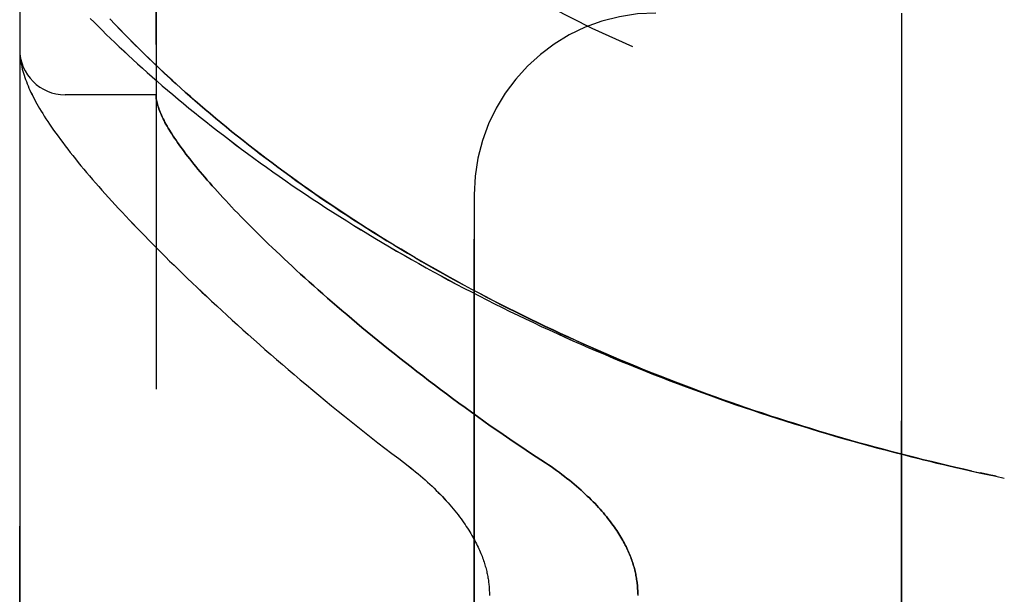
# Model space of a CAD drawing. Header units: inches. Extents: x 0 to 189, y 0 to 122.
# Tile 13 of 226: x 21.743 to 23.097, y 59.121 to 59.911. Entities that reach past the tile are written whole.
import ezdxf

# ---------------------------------------------------------------- set-up
doc = ezdxf.new("R2010")
doc.units = ezdxf.units.IN
doc.header["$LTSCALE"] = 10.388889
doc.header["$MEASUREMENT"] = 0
doc.linetypes.add('HIDDEN', pattern=[0.2, 0.1, -0.1])
doc.layers.add('LEFTHAND_DOOR_ASSEMBLY', color=7, linetype='CONTINUOUS')
doc.layers.add('RIGHTHAND_DOOR_ASSEMBLY', color=7, linetype='CONTINUOUS')

msp = doc.modelspace()

# ---------------------------------------------------------------- linework, layer by layer
at = {"layer": 'LEFTHAND_DOOR_ASSEMBLY', "color": 8, "linetype": 'HIDDEN'}
for p, q in [((21.9305, 57.7993), (21.9305, 60.4418)), ((21.743, 58.1755), (21.743, 60.0655)), ((22.9555, 58.3205), (22.9555, 59.9205)), ((21.8744, 59.9046), (21.8673, 59.9121)), ((21.8819, 59.8968), (21.8744, 59.9046)), ((21.7432, 59.8647), (21.7432, 59.864)), ((21.7432, 59.864), (21.7433, 59.8633)), ((21.7433, 59.8633), (21.7433, 59.8626)), ((21.7433, 59.8626), (21.7434, 59.862)), ((21.7434, 59.862), (21.7435, 59.8613)), ((21.7435, 59.8613), (21.7435, 59.8606)), ((21.7437, 59.8596), (21.7437, 59.8589)), ((21.7437, 59.8589), (21.7438, 59.8582)), ((21.7438, 59.8582), (21.744, 59.8571)), ((21.9305, 59.808), (21.8055, 59.808)), ((22.368, 58.5705), (22.368, 59.6705)), ((23.0623, 59.2879), (23.0739, 59.2854)), ((23.0748, 59.2852), (23.0636, 59.2877)), ((23.0859, 59.2829), (23.0739, 59.2854)), ((23.0855, 59.2829), (23.097, 59.2805))]:
    msp.add_line(p, q, dxfattribs=at)
for points in [[(21.8399, 59.9131), (21.8453, 59.9077), (21.8507, 59.9022), (21.8563, 59.8967), (21.862, 59.8911), (21.8678, 59.8855), (21.8738, 59.8798), (21.8798, 59.8741), (21.8859, 59.8683), (21.8922, 59.8625), (21.8986, 59.8566), (21.9051, 59.8507), (21.9117, 59.8447), (21.9184, 59.8387), (21.9252, 59.8327), (21.9321, 59.8266), (21.9391, 59.8205), (21.9463, 59.8144), (21.9535, 59.8083), (21.9608, 59.8021), (21.9683, 59.7959), (21.9758, 59.7897), (21.9835, 59.7835), (21.9912, 59.7772), (21.999, 59.771), (22.0069, 59.7647), (22.0149, 59.7584), (22.0231, 59.7522), (22.0313, 59.7459), (22.0395, 59.7396), (22.0479, 59.7333), (22.0564, 59.7271), (22.0649, 59.7208), (22.0735, 59.7145), (22.0823, 59.7083), (22.0911, 59.702), (22.0999, 59.6958), (22.1089, 59.6896), (22.1179, 59.6833), (22.127, 59.6771), (22.1362, 59.671), (22.1454, 59.6648), (22.1548, 59.6587), (22.1641, 59.6526), (22.1736, 59.6465), (22.1831, 59.6404), (22.1927, 59.6344), (22.2023, 59.6283), (22.212, 59.6224), (22.2218, 59.6164), (22.2316, 59.6105), (22.2415, 59.6046), (22.2515, 59.5987), (22.2614, 59.5929), (22.2715, 59.5871), (22.2816, 59.5813), (22.2917, 59.5756), (22.3019, 59.5699), (22.3122, 59.5642), (22.3225, 59.5586), (22.3328, 59.5531), (22.3432, 59.5475), (22.3537, 59.542), (22.3641, 59.5366), (22.3747, 59.5311), (22.3852, 59.5258), (22.3958, 59.5204), (22.4065, 59.5151), (22.4171, 59.5099), (22.4279, 59.5047), (22.4386, 59.4995), (22.4494, 59.4944), (22.4602, 59.4893), (22.4711, 59.4843), (22.4819, 59.4793), (22.4928, 59.4744), (22.5038, 59.4695), (22.5148, 59.4647), (22.5258, 59.4599), (22.5368, 59.4551), (22.5479, 59.4504), (22.5589, 59.4457), (22.57, 59.4411), (22.5812, 59.4366), (22.5923, 59.432), (22.6035, 59.4276), (22.6147, 59.4232), (22.6259, 59.4188), (22.6372, 59.4144), (22.6485, 59.4102), (22.6597, 59.4059), (22.671, 59.4017), (22.6824, 59.3976), (22.6937, 59.3935), (22.7051, 59.3895), (22.7164, 59.3855), (22.7278, 59.3815), (22.7392, 59.3776), (22.7506, 59.3738), (22.7621, 59.37), (22.7735, 59.3662), (22.785, 59.3625), (22.7964, 59.3589), (22.8079, 59.3553), (22.8194, 59.3517), (22.8309, 59.3482), (22.8424, 59.3447), (22.8539, 59.3413), (22.8655, 59.338), (22.877, 59.3346), (22.8886, 59.3314), (22.9001, 59.3281), (22.9117, 59.325), (22.9232, 59.3218), (22.9348, 59.3187), (22.9464, 59.3157), (22.958, 59.3127), (22.9695, 59.3098), (22.9811, 59.3069), (22.9927, 59.304), (23.0043, 59.3012), (23.0159, 59.2985), (23.0275, 59.2958), (23.0391, 59.2931), (23.0507, 59.2905), (23.0636, 59.2877)], [(23.0525, 59.2901), (23.0414, 59.2926), (23.0302, 59.2952), (23.0191, 59.2978), (23.008, 59.3004), (22.9969, 59.3031), (22.9858, 59.3058), (22.9746, 59.3086), (22.9635, 59.3114), (22.9524, 59.3142), (22.9413, 59.3171), (22.9303, 59.3201), (22.9192, 59.3231), (22.9081, 59.3261), (22.897, 59.3292), (22.886, 59.3323), (22.8749, 59.3354), (22.8639, 59.3387), (22.8528, 59.3419), (22.8418, 59.3452), (22.8308, 59.3486), (22.8198, 59.3519), (22.8088, 59.3554), (22.7978, 59.3589), (22.7868, 59.3624), (22.7758, 59.3659), (22.7649, 59.3696), (22.754, 59.3732), (22.743, 59.3769), (22.7321, 59.3807), (22.7213, 59.3845), (22.7104, 59.3883), (22.6995, 59.3922), (22.6887, 59.3961), (22.6779, 59.4001), (22.6671, 59.4041), (22.6563, 59.4082), (22.6455, 59.4123), (22.6348, 59.4165), (22.624, 59.4207), (22.6133, 59.4249), (22.6026, 59.4292), (22.592, 59.4336), (22.5813, 59.438), (22.5707, 59.4424), (22.5601, 59.4469), (22.5496, 59.4514), (22.539, 59.4559), (22.5285, 59.4606), (22.5181, 59.4652), (22.5076, 59.4699), (22.4972, 59.4747), (22.4868, 59.4794), (22.4764, 59.4843), (22.4661, 59.4892), (22.4558, 59.4941), (22.4455, 59.499), (22.4353, 59.504), (22.4251, 59.5091), (22.4149, 59.5142), (22.4048, 59.5193), (22.3947, 59.5245), (22.3847, 59.5297), (22.3747, 59.5349), (22.3647, 59.5402), (22.3548, 59.5456), (22.3449, 59.5509), (22.335, 59.5564), (22.3252, 59.5618), (22.3155, 59.5673), (22.3058, 59.5728), (22.2961, 59.5784), (22.2865, 59.584), (22.277, 59.5896), (22.2675, 59.5953), (22.258, 59.601), (22.2486, 59.6067), (22.2393, 59.6125), (22.23, 59.6183), (22.2207, 59.6241), (22.2116, 59.6299), (22.2025, 59.6358), (22.1934, 59.6417), (22.1844, 59.6477), (22.1755, 59.6536), (22.1666, 59.6596), (22.1578, 59.6656), (22.1491, 59.6716), (22.1405, 59.6777), (22.1319, 59.6837), (22.1234, 59.6898), (22.1149, 59.6959), (22.1066, 59.702), (22.0983, 59.7081), (22.0901, 59.7142), (22.0819, 59.7203), (22.0739, 59.7265), (22.0659, 59.7326), (22.058, 59.7388), (22.0503, 59.7449), (22.0426, 59.751), (22.0349, 59.7572), (22.0274, 59.7633), (22.02, 59.7694), (22.0126, 59.7755), (22.0054, 59.7816), (21.9982, 59.7877), (21.9912, 59.7937), (21.9844, 59.7996), (21.9777, 59.8055), (21.9711, 59.8113), (21.9648, 59.817), (21.9586, 59.8225), (21.9527, 59.828), (21.9469, 59.8333), (21.9413, 59.8384), (21.9359, 59.8435), (21.9307, 59.8485), (21.9256, 59.8533), (21.9207, 59.858), (21.9159, 59.8627), (21.9112, 59.8672), (21.9067, 59.8717), (21.9022, 59.8761), (21.8979, 59.8804), (21.8938, 59.8847), (21.8897, 59.8888), (21.8857, 59.8928), (21.8819, 59.8968)], [(21.743, 59.8694), (21.743, 59.8691), (21.743, 59.8687), (21.743, 59.8683), (21.743, 59.868), (21.743, 59.8676), (21.743, 59.8672), (21.7431, 59.8669), (21.7431, 59.8665), (21.7431, 59.8661), (21.7431, 59.8658), (21.7431, 59.8654), (21.7432, 59.8647)], [(21.7435, 59.8606), (21.7436, 59.8603), (21.7437, 59.8596)], [(21.744, 59.8571), (21.7444, 59.8545), (21.7448, 59.8518), (21.7453, 59.849), (21.746, 59.8463), (21.7466, 59.8434), (21.7474, 59.8406), (21.7482, 59.8377), (21.7491, 59.8348), (21.75, 59.8319), (21.7511, 59.829), (21.7522, 59.8261), (21.7533, 59.8231), (21.7545, 59.8202), (21.7558, 59.8172), (21.7571, 59.8142), (21.7585, 59.8112), (21.76, 59.8081), (21.7616, 59.8051), (21.7632, 59.8019), (21.7649, 59.7988), (21.7666, 59.7956), (21.7685, 59.7923), (21.7704, 59.789), (21.7725, 59.7856), (21.7746, 59.7821), (21.7768, 59.7785), (21.7791, 59.7749), (21.7816, 59.7712), (21.7841, 59.7673), (21.7868, 59.7634), (21.7897, 59.7593), (21.7926, 59.7551), (21.7957, 59.7509), (21.7989, 59.7465), (21.8022, 59.7421), (21.8055, 59.7377), (21.809, 59.7332), (21.8125, 59.7287), (21.8161, 59.7242), (21.8197, 59.7196), (21.8235, 59.715), (21.8272, 59.7104), (21.8311, 59.7057), (21.8351, 59.701), (21.8391, 59.6963), (21.8432, 59.6915), (21.8474, 59.6866), (21.8517, 59.6817), (21.8561, 59.6768), (21.8605, 59.6718), (21.865, 59.6668), (21.8696, 59.6617), (21.8743, 59.6566), (21.8791, 59.6514), (21.8839, 59.6462), (21.8889, 59.6409), (21.8939, 59.6355), (21.8991, 59.6301), (21.9043, 59.6247), (21.9096, 59.6192), (21.915, 59.6137), (21.9204, 59.608), (21.926, 59.6024), (21.9317, 59.5967), (21.9374, 59.5909), (21.9433, 59.5851), (21.9492, 59.5792), (21.9553, 59.5733), (21.9614, 59.5673), (21.9676, 59.5612), (21.9739, 59.5551), (21.9804, 59.549), (21.9869, 59.5428), (21.9935, 59.5365), (22.0002, 59.5302), (22.007, 59.5239), (22.0139, 59.5175), (22.0209, 59.511), (22.028, 59.5045), (22.0352, 59.4979), (22.0424, 59.4913), (22.0498, 59.4847), (22.0573, 59.478), (22.0649, 59.4712), (22.0726, 59.4644), (22.0803, 59.4576), (22.0882, 59.4507), (22.0962, 59.4438), (22.1042, 59.4368), (22.1124, 59.4298), (22.1206, 59.4228), (22.1289, 59.4157), (22.1374, 59.4086), (22.1459, 59.4015), (22.1545, 59.3944), (22.1632, 59.3872), (22.172, 59.38), (22.1808, 59.3727), (22.1898, 59.3655), (22.1988, 59.3582), (22.2079, 59.351), (22.2171, 59.3437), (22.2264, 59.3364), (22.2357, 59.3291), (22.2452, 59.3218), (22.2546, 59.3145), (22.2642, 59.3072)], [(21.9305, 59.807), (21.9305, 59.8067), (21.9305, 59.8064), (21.9305, 59.8061), (21.9306, 59.8057), (21.9306, 59.8053), (21.9306, 59.8049), (21.9307, 59.8044), (21.9307, 59.804)], [(21.9307, 59.804), (21.9309, 59.8022), (21.9312, 59.8004), (21.9315, 59.7985), (21.932, 59.7967), (21.9325, 59.7947), (21.933, 59.7927), (21.9337, 59.7907), (21.9344, 59.7886), (21.9352, 59.7864), (21.936, 59.7842), (21.937, 59.782), (21.938, 59.7797), (21.9391, 59.7774), (21.9402, 59.775), (21.9415, 59.7725), (21.9428, 59.77), (21.9442, 59.7675), (21.9456, 59.7649), (21.9472, 59.7622), (21.9488, 59.7595), (21.9505, 59.7568), (21.9522, 59.754), (21.9541, 59.7511), (21.956, 59.7482), (21.958, 59.7453), (21.9601, 59.7423), (21.9622, 59.7392), (21.9645, 59.7361), (21.9668, 59.7329), (21.9692, 59.7297), (21.9716, 59.7264), (21.9742, 59.7231), (21.9768, 59.7197), (21.9796, 59.7162), (21.9824, 59.7127), (21.9852, 59.7092), (21.9882, 59.7056), (21.9912, 59.7019), (21.9944, 59.6982), (21.9976, 59.6944), (22.0009, 59.6906), (22.0043, 59.6867), (22.0077, 59.6828), (22.0113, 59.6788), (22.0149, 59.6748), (22.0187, 59.6707), (22.0225, 59.6665), (22.0264, 59.6623), (22.0304, 59.658), (22.0344, 59.6537), (22.0386, 59.6493), (22.0429, 59.6449), (22.0472, 59.6404), (22.0517, 59.6359), (22.0562, 59.6313), (22.0608, 59.6266), (22.0655, 59.6219), (22.0703, 59.6172), (22.0752, 59.6124), (22.0802, 59.6075), (22.0853, 59.6026), (22.0904, 59.5976), (22.0957, 59.5926), (22.1011, 59.5875), (22.1065, 59.5824), (22.1121, 59.5772), (22.1177, 59.5719), (22.1234, 59.5667), (22.1293, 59.5613), (22.1352, 59.5559), (22.1412, 59.5505), (22.1473, 59.545), (22.1535, 59.5395), (22.1598, 59.5339), (22.1662, 59.5283), (22.1727, 59.5227), (22.1793, 59.517), (22.186, 59.5112), (22.1928, 59.5054), (22.1997, 59.4996), (22.2066, 59.4937), (22.2137, 59.4878), (22.2208, 59.4819), (22.2281, 59.4759), (22.2354, 59.4699), (22.2428, 59.4639), (22.2503, 59.4579), (22.2579, 59.4518), (22.2656, 59.4457), (22.2734, 59.4395), (22.2812, 59.4334), (22.2892, 59.4272), (22.2972, 59.421), (22.3053, 59.4148), (22.3134, 59.4086), (22.3217, 59.4024), (22.33, 59.3962), (22.3384, 59.3899), (22.3469, 59.3837), (22.3554, 59.3775), (22.3641, 59.3713), (22.3727, 59.365), (22.3815, 59.3588), (22.3902, 59.3526), (22.3991, 59.3465), (22.408, 59.3403), (22.4169, 59.3342), (22.4259, 59.3281), (22.435, 59.322), (22.444, 59.3159), (22.4532, 59.3099)], [(22.2642, 59.3072), (22.2772, 59.2973), (22.2807, 59.2946), (22.2841, 59.2919), (22.2875, 59.2891), (22.2908, 59.2863), (22.2942, 59.2835), (22.2974, 59.2807), (22.3006, 59.2779), (22.3038, 59.275), (22.3069, 59.2722), (22.31, 59.2693), (22.313, 59.2664), (22.3159, 59.2636), (22.3188, 59.2607), (22.3216, 59.2578), (22.3243, 59.255), (22.327, 59.2521), (22.3296, 59.2493), (22.3321, 59.2464), (22.3345, 59.2436), (22.3369, 59.2408), (22.3393, 59.238), (22.3415, 59.2352), (22.3437, 59.2325), (22.3459, 59.2298), (22.3479, 59.2271), (22.3499, 59.2244), (22.3518, 59.2217), (22.3537, 59.2191), (22.3555, 59.2165), (22.3572, 59.2139), (22.3589, 59.2114), (22.3605, 59.2089), (22.362, 59.2064), (22.3635, 59.204), (22.3649, 59.2015), (22.3663, 59.1992), (22.3676, 59.1968), (22.3688, 59.1945), (22.37, 59.1922), (22.3712, 59.1899), (22.3723, 59.1877), (22.3733, 59.1855), (22.3744, 59.1833), (22.3753, 59.1811), (22.3762, 59.179), (22.3771, 59.1769), (22.378, 59.1748), (22.3788, 59.1728), (22.3795, 59.1708), (22.3802, 59.1688), (22.3809, 59.1668), (22.3816, 59.1649), (22.3822, 59.163), (22.3828, 59.1611), (22.3833, 59.1592), (22.3838, 59.1574), (22.3843, 59.1556), (22.3848, 59.1538), (22.3852, 59.152), (22.3856, 59.1502), (22.386, 59.1485), (22.3863, 59.1467), (22.3867, 59.145), (22.387, 59.1433), (22.3872, 59.1416), (22.3875, 59.14), (22.3877, 59.1383), (22.3879, 59.1366), (22.3881, 59.135), (22.3883, 59.1334), (22.3884, 59.1317), (22.3886, 59.1301), (22.3887, 59.1285), (22.3888, 59.1269), (22.3888, 59.1253), (22.3889, 59.1237), (22.3889, 59.1221), (22.3889, 59.1205)], [(22.4532, 59.3099), (22.4662, 59.3014), (22.4701, 59.2988), (22.4739, 59.2962), (22.4777, 59.2935), (22.4814, 59.2909), (22.4851, 59.2882), (22.4886, 59.2855), (22.4922, 59.2828), (22.4956, 59.2801), (22.499, 59.2774), (22.5024, 59.2747), (22.5056, 59.272), (22.5088, 59.2693), (22.5119, 59.2666), (22.5149, 59.2639), (22.5179, 59.2612), (22.5208, 59.2585), (22.5236, 59.2558), (22.5264, 59.2532), (22.5291, 59.2505), (22.5317, 59.2479), (22.5342, 59.2453), (22.5366, 59.2427), (22.539, 59.2401), (22.5413, 59.2375), (22.5436, 59.235), (22.5457, 59.2325), (22.5478, 59.23), (22.5499, 59.2275), (22.5519, 59.225), (22.5538, 59.2225), (22.5556, 59.2201), (22.5574, 59.2177), (22.5591, 59.2153), (22.5608, 59.213), (22.5624, 59.2106), (22.564, 59.2083), (22.5655, 59.206), (22.567, 59.2037), (22.5684, 59.2014), (22.5697, 59.1992), (22.571, 59.197), (22.5723, 59.1948), (22.5735, 59.1926), (22.5746, 59.1904), (22.5757, 59.1883), (22.5768, 59.1861), (22.5778, 59.184), (22.5788, 59.1819), (22.5798, 59.1798), (22.5807, 59.1778), (22.5815, 59.1757), (22.5824, 59.1737), (22.5832, 59.1716), (22.5839, 59.1696), (22.5846, 59.1676), (22.5853, 59.1656), (22.586, 59.1637), (22.5866, 59.1617), (22.5872, 59.1598), (22.5878, 59.1578), (22.5883, 59.1559), (22.5888, 59.154), (22.5892, 59.1521), (22.5897, 59.1502), (22.5901, 59.1483), (22.5905, 59.1464), (22.5908, 59.1445), (22.5912, 59.1426), (22.5914, 59.1408), (22.5917, 59.1389), (22.592, 59.137), (22.5922, 59.1352), (22.5924, 59.1333), (22.5925, 59.1315), (22.5927, 59.1297), (22.5928, 59.1278), (22.5929, 59.126), (22.5929, 59.1242), (22.593, 59.1223), (22.593, 59.1205), (22.593, 59.1187)]]:
    msp.add_lwpolyline(points, dxfattribs=at)
for centre, radius, start, end in [((23.743, 62.3956), 2.7751, 223.8884, 270), ((22.618, 59.6705), 0.25, 90, 180), ((21.8055, 59.8705), 0.0625, 180, 270)]:
    msp.add_arc(centre, radius, start, end, dxfattribs=at)
at = {"layer": 'RIGHTHAND_DOOR_ASSEMBLY', "color": 8, "linetype": 'HIDDEN'}
for p, q in [((21.9305, 60.4418), (21.9305, 57.7993)), ((21.743, 60.0655), (21.743, 58.1755)), ((22.9555, 59.9205), (22.9555, 58.3205)), ((21.8671, 59.9123), (21.8742, 59.9048)), ((21.8742, 59.9048), (21.8817, 59.897)), ((21.7432, 59.864), (21.7433, 59.8633)), ((21.7433, 59.8633), (21.7433, 59.8626)), ((21.7433, 59.8626), (21.7434, 59.862)), ((21.7434, 59.862), (21.7435, 59.8613)), ((21.7435, 59.8613), (21.7435, 59.8606)), ((21.7437, 59.8596), (21.7437, 59.8589)), ((21.7437, 59.8589), (21.7438, 59.8582)), ((21.7438, 59.8582), (21.744, 59.8571)), ((21.9305, 59.808), (21.8055, 59.808)), ((22.368, 59.6705), (22.368, 58.5705)), ((23.0739, 59.2854), (23.0859, 59.2829)), ((23.0855, 59.2829), (23.097, 59.2805))]:
    msp.add_line(p, q, dxfattribs=at)
for points in [[(21.8399, 59.9131), (21.8453, 59.9077), (21.8507, 59.9022), (21.8563, 59.8967), (21.862, 59.8911), (21.8678, 59.8855), (21.8738, 59.8798), (21.8798, 59.8741), (21.886, 59.8683), (21.8922, 59.8625), (21.8986, 59.8566), (21.9051, 59.8507), (21.9117, 59.8447), (21.9184, 59.8387), (21.9252, 59.8327), (21.9321, 59.8266), (21.9391, 59.8205), (21.9463, 59.8144), (21.9535, 59.8083), (21.9608, 59.8021), (21.9683, 59.7959), (21.9758, 59.7897), (21.9835, 59.7834), (21.9912, 59.7772), (21.999, 59.771), (22.0069, 59.7647), (22.015, 59.7584), (22.0231, 59.7522), (22.0313, 59.7459), (22.0396, 59.7396), (22.0479, 59.7333), (22.0564, 59.7271), (22.0649, 59.7208), (22.0736, 59.7145), (22.0823, 59.7083), (22.0911, 59.702), (22.0999, 59.6958), (22.1089, 59.6895), (22.1179, 59.6833), (22.127, 59.6771), (22.1362, 59.671), (22.1454, 59.6648), (22.1548, 59.6587), (22.1642, 59.6525), (22.1736, 59.6465), (22.1831, 59.6404), (22.1927, 59.6343), (22.2023, 59.6283), (22.2121, 59.6223), (22.2218, 59.6164), (22.2316, 59.6105), (22.2415, 59.6046), (22.2515, 59.5987), (22.2615, 59.5929), (22.2715, 59.5871), (22.2816, 59.5813), (22.2918, 59.5756), (22.302, 59.5699), (22.3122, 59.5642), (22.3225, 59.5586), (22.3329, 59.553), (22.3432, 59.5475), (22.3537, 59.542), (22.3642, 59.5366), (22.3747, 59.5311), (22.3852, 59.5258), (22.3958, 59.5204), (22.4065, 59.5151), (22.4172, 59.5099), (22.4279, 59.5047), (22.4386, 59.4995), (22.4494, 59.4944), (22.4602, 59.4893), (22.4711, 59.4843), (22.4819, 59.4793), (22.4929, 59.4744), (22.5038, 59.4695), (22.5148, 59.4647), (22.5258, 59.4599), (22.5368, 59.4551), (22.5479, 59.4504), (22.5589, 59.4457), (22.5701, 59.4411), (22.5812, 59.4366), (22.5923, 59.432), (22.6035, 59.4276), (22.6147, 59.4231), (22.626, 59.4188), (22.6372, 59.4144), (22.6485, 59.4102), (22.6598, 59.4059), (22.6711, 59.4017), (22.6824, 59.3976), (22.6937, 59.3935), (22.7051, 59.3895), (22.7164, 59.3855), (22.7278, 59.3815), (22.7392, 59.3776), (22.7507, 59.3738), (22.7621, 59.37), (22.7735, 59.3662), (22.785, 59.3625), (22.7964, 59.3589), (22.8079, 59.3553), (22.8194, 59.3517), (22.8309, 59.3482), (22.8424, 59.3447), (22.854, 59.3413), (22.8655, 59.3379), (22.877, 59.3346), (22.8886, 59.3314), (22.9001, 59.3281), (22.9117, 59.325), (22.9232, 59.3218), (22.9348, 59.3187), (22.9464, 59.3157), (22.958, 59.3127), (22.9696, 59.3098), (22.9811, 59.3069), (22.9927, 59.304), (23.0043, 59.3012), (23.0159, 59.2985), (23.0275, 59.2958), (23.0391, 59.2931), (23.0507, 59.2905), (23.0623, 59.2879), (23.0739, 59.2854)], [(21.8817, 59.897), (21.8855, 59.893), (21.8895, 59.889), (21.8935, 59.8849), (21.8977, 59.8807), (21.902, 59.8763), (21.9064, 59.872), (21.911, 59.8675), (21.9156, 59.8629), (21.9204, 59.8583), (21.9253, 59.8536), (21.9304, 59.8487), (21.9356, 59.8438), (21.941, 59.8388), (21.9465, 59.8336), (21.9523, 59.8283), (21.9582, 59.8229), (21.9644, 59.8173), (21.9707, 59.8117), (21.9772, 59.8059), (21.9839, 59.8), (21.9907, 59.7941), (21.9977, 59.7881), (22.0049, 59.782), (22.0121, 59.7759), (22.0195, 59.7698), (22.0269, 59.7637), (22.0344, 59.7576), (22.042, 59.7514), (22.0497, 59.7453), (22.0575, 59.7392), (22.0654, 59.733), (22.0734, 59.7269), (22.0814, 59.7207), (22.0896, 59.7146), (22.0978, 59.7085), (22.1061, 59.7024), (22.1144, 59.6963), (22.1229, 59.6902), (22.1314, 59.6841), (22.1399, 59.678), (22.1486, 59.672), (22.1573, 59.6659), (22.1661, 59.6599), (22.175, 59.654), (22.1839, 59.648), (22.1929, 59.6421), (22.202, 59.6361), (22.2111, 59.6303), (22.2203, 59.6244), (22.2295, 59.6186), (22.2388, 59.6128), (22.2481, 59.607), (22.2575, 59.6013), (22.267, 59.5956), (22.2765, 59.5899), (22.2861, 59.5843), (22.2957, 59.5786), (22.3053, 59.5731), (22.315, 59.5676), (22.3248, 59.5621), (22.3346, 59.5566), (22.3444, 59.5512), (22.3543, 59.5458), (22.3643, 59.5405), (22.3742, 59.5352), (22.3842, 59.5299), (22.3943, 59.5247), (22.4044, 59.5195), (22.4145, 59.5144), (22.4247, 59.5093), (22.4349, 59.5042), (22.4451, 59.4992), (22.4554, 59.4943), (22.4657, 59.4893), (22.476, 59.4845), (22.4864, 59.4796), (22.4968, 59.4748), (22.5072, 59.4701), (22.5177, 59.4654), (22.5282, 59.4607), (22.5387, 59.4561), (22.5492, 59.4515), (22.5598, 59.447), (22.5704, 59.4425), (22.581, 59.4381), (22.5917, 59.4337), (22.6023, 59.4293), (22.613, 59.425), (22.6237, 59.4208), (22.6345, 59.4166), (22.6452, 59.4124), (22.656, 59.4083), (22.6668, 59.4042), (22.6776, 59.4002), (22.6884, 59.3962), (22.6993, 59.3923), (22.7101, 59.3884), (22.721, 59.3846), (22.7319, 59.3808), (22.7428, 59.377), (22.7537, 59.3733), (22.7647, 59.3696), (22.7756, 59.366), (22.7866, 59.3624), (22.7976, 59.3589), (22.8086, 59.3554), (22.8196, 59.352), (22.8306, 59.3486), (22.8416, 59.3453), (22.8527, 59.342), (22.8637, 59.3387), (22.8748, 59.3355), (22.8858, 59.3323), (22.8969, 59.3292), (22.908, 59.3261), (22.9191, 59.3231), (22.9301, 59.3201), (22.9412, 59.3172), (22.9523, 59.3143), (22.9635, 59.3114), (22.9746, 59.3086), (22.9857, 59.3058), (22.9968, 59.3031), (23.0079, 59.3004), (23.0191, 59.2978), (23.0302, 59.2952), (23.0413, 59.2926), (23.0525, 59.2901), (23.0636, 59.2877), (23.0747, 59.2852)], [(21.743, 59.8694), (21.743, 59.8691), (21.743, 59.8687), (21.743, 59.8683), (21.743, 59.868), (21.743, 59.8676), (21.743, 59.8672), (21.7431, 59.8669), (21.7431, 59.8665), (21.7431, 59.8661), (21.7431, 59.8658), (21.7431, 59.8654), (21.7432, 59.865), (21.7432, 59.8647), (21.7432, 59.864)], [(21.7435, 59.8606), (21.7436, 59.8603), (21.7437, 59.8596)], [(21.744, 59.8571), (21.7444, 59.8545), (21.7448, 59.8518), (21.7453, 59.849), (21.746, 59.8463), (21.7466, 59.8434), (21.7474, 59.8406), (21.7482, 59.8377), (21.7491, 59.8348), (21.75, 59.8319), (21.7511, 59.829), (21.7522, 59.8261), (21.7533, 59.8231), (21.7545, 59.8202), (21.7558, 59.8172), (21.7571, 59.8142), (21.7585, 59.8112), (21.76, 59.8082), (21.7616, 59.8051), (21.7632, 59.8019), (21.7649, 59.7988), (21.7666, 59.7956), (21.7685, 59.7923), (21.7704, 59.789), (21.7725, 59.7856), (21.7746, 59.7821), (21.7768, 59.7786), (21.7791, 59.7749), (21.7816, 59.7712), (21.7841, 59.7673), (21.7868, 59.7634), (21.7897, 59.7593), (21.7926, 59.7551), (21.7957, 59.7509), (21.7989, 59.7465), (21.8022, 59.7421), (21.8055, 59.7377), (21.809, 59.7332), (21.8125, 59.7287), (21.8161, 59.7242), (21.8197, 59.7196), (21.8234, 59.715), (21.8272, 59.7104), (21.8311, 59.7057), (21.8351, 59.701), (21.8391, 59.6963), (21.8432, 59.6915), (21.8474, 59.6866), (21.8517, 59.6817), (21.856, 59.6768), (21.8605, 59.6718), (21.865, 59.6668), (21.8696, 59.6617), (21.8743, 59.6566), (21.8791, 59.6514), (21.8839, 59.6462), (21.8889, 59.6409), (21.8939, 59.6355), (21.899, 59.6302), (21.9043, 59.6247), (21.9096, 59.6192), (21.915, 59.6137), (21.9204, 59.6081), (21.926, 59.6024), (21.9317, 59.5967), (21.9374, 59.5909), (21.9433, 59.5851), (21.9492, 59.5792), (21.9553, 59.5733), (21.9614, 59.5673), (21.9676, 59.5612), (21.9739, 59.5552), (21.9804, 59.549), (21.9869, 59.5428), (21.9935, 59.5366), (22.0002, 59.5302), (22.007, 59.5239), (22.0139, 59.5175), (22.0209, 59.511), (22.028, 59.5045), (22.0352, 59.4979), (22.0424, 59.4913), (22.0498, 59.4847), (22.0573, 59.478), (22.0649, 59.4712), (22.0726, 59.4644), (22.0803, 59.4576), (22.0882, 59.4507), (22.0961, 59.4438), (22.1042, 59.4368), (22.1123, 59.4298), (22.1206, 59.4228), (22.1289, 59.4157), (22.1373, 59.4086), (22.1459, 59.4015), (22.1545, 59.3944), (22.1632, 59.3872), (22.1719, 59.38), (22.1808, 59.3727), (22.1898, 59.3655), (22.1988, 59.3582), (22.2079, 59.351), (22.2171, 59.3437), (22.2264, 59.3364), (22.2357, 59.3291), (22.2451, 59.3218), (22.2546, 59.3145), (22.2642, 59.3072)], [(21.9307, 59.804), (21.9307, 59.8044), (21.9306, 59.8049), (21.9306, 59.8053), (21.9306, 59.8057), (21.9305, 59.8061), (21.9305, 59.8064), (21.9305, 59.8067), (21.9305, 59.807)], [(22.4532, 59.3099), (22.444, 59.3159), (22.435, 59.322), (22.4259, 59.3281), (22.4169, 59.3342), (22.408, 59.3403), (22.3991, 59.3465), (22.3902, 59.3526), (22.3815, 59.3588), (22.3727, 59.365), (22.3641, 59.3713), (22.3554, 59.3775), (22.3469, 59.3837), (22.3384, 59.3899), (22.33, 59.3962), (22.3217, 59.4024), (22.3134, 59.4086), (22.3053, 59.4148), (22.2972, 59.421), (22.2892, 59.4272), (22.2812, 59.4334), (22.2734, 59.4395), (22.2656, 59.4457), (22.2579, 59.4518), (22.2503, 59.4579), (22.2428, 59.4639), (22.2354, 59.4699), (22.2281, 59.4759), (22.2208, 59.4819), (22.2137, 59.4878), (22.2066, 59.4937), (22.1997, 59.4996), (22.1928, 59.5054), (22.186, 59.5112), (22.1793, 59.517), (22.1727, 59.5227), (22.1662, 59.5283), (22.1598, 59.5339), (22.1535, 59.5395), (22.1473, 59.545), (22.1412, 59.5505), (22.1352, 59.5559), (22.1293, 59.5613), (22.1234, 59.5667), (22.1177, 59.5719), (22.1121, 59.5772), (22.1065, 59.5824), (22.1011, 59.5875), (22.0957, 59.5926), (22.0904, 59.5976), (22.0853, 59.6026), (22.0802, 59.6075), (22.0752, 59.6124), (22.0703, 59.6172), (22.0655, 59.6219), (22.0608, 59.6266), (22.0562, 59.6313), (22.0517, 59.6359), (22.0472, 59.6404), (22.0429, 59.6449), (22.0386, 59.6493), (22.0344, 59.6537), (22.0304, 59.658), (22.0264, 59.6623), (22.0225, 59.6665), (22.0187, 59.6707), (22.0149, 59.6748), (22.0113, 59.6788), (22.0077, 59.6828), (22.0043, 59.6867), (22.0009, 59.6906), (21.9976, 59.6944), (21.9944, 59.6982), (21.9912, 59.7019), (21.9882, 59.7056), (21.9852, 59.7092), (21.9824, 59.7127), (21.9796, 59.7162), (21.9768, 59.7197), (21.9742, 59.7231), (21.9716, 59.7264), (21.9692, 59.7297), (21.9668, 59.7329), (21.9645, 59.7361), (21.9622, 59.7392), (21.9601, 59.7423), (21.958, 59.7453), (21.956, 59.7482), (21.9541, 59.7511), (21.9522, 59.754), (21.9505, 59.7568), (21.9488, 59.7595), (21.9472, 59.7622), (21.9456, 59.7649), (21.9442, 59.7675), (21.9428, 59.77), (21.9415, 59.7725), (21.9402, 59.775), (21.9391, 59.7774), (21.938, 59.7797), (21.937, 59.782), (21.936, 59.7842), (21.9352, 59.7864), (21.9344, 59.7886), (21.9337, 59.7907), (21.933, 59.7927), (21.9325, 59.7947), (21.932, 59.7967), (21.9315, 59.7985), (21.9312, 59.8004), (21.9309, 59.8022), (21.9307, 59.804)], [(22.2642, 59.3072), (22.2772, 59.2973), (22.2806, 59.2946), (22.2841, 59.2919), (22.2875, 59.2891), (22.2908, 59.2864), (22.2942, 59.2835), (22.2974, 59.2807), (22.3006, 59.2779), (22.3038, 59.275), (22.3069, 59.2722), (22.31, 59.2693), (22.3129, 59.2664), (22.3159, 59.2636), (22.3187, 59.2607), (22.3215, 59.2578), (22.3243, 59.255), (22.3269, 59.2521), (22.3295, 59.2493), (22.3321, 59.2464), (22.3345, 59.2436), (22.3369, 59.2408), (22.3393, 59.238), (22.3415, 59.2353), (22.3437, 59.2325), (22.3459, 59.2298), (22.3479, 59.2271), (22.3499, 59.2244), (22.3518, 59.2217), (22.3537, 59.2191), (22.3555, 59.2165), (22.3572, 59.2139), (22.3589, 59.2114), (22.3605, 59.2089), (22.362, 59.2064), (22.3635, 59.204), (22.3649, 59.2016), (22.3663, 59.1992), (22.3676, 59.1968), (22.3688, 59.1945), (22.37, 59.1922), (22.3712, 59.1899), (22.3723, 59.1877), (22.3733, 59.1855), (22.3744, 59.1833), (22.3753, 59.1811), (22.3762, 59.179), (22.3771, 59.1769), (22.378, 59.1749), (22.3788, 59.1728), (22.3795, 59.1708), (22.3802, 59.1688), (22.3809, 59.1669), (22.3816, 59.1649), (22.3822, 59.163), (22.3828, 59.1611), (22.3833, 59.1592), (22.3838, 59.1574), (22.3843, 59.1556), (22.3848, 59.1538), (22.3852, 59.152), (22.3856, 59.1502), (22.386, 59.1485), (22.3863, 59.1467), (22.3867, 59.145), (22.387, 59.1433), (22.3872, 59.1416), (22.3875, 59.14), (22.3877, 59.1383), (22.3879, 59.1366), (22.3881, 59.135), (22.3883, 59.1334), (22.3884, 59.1317), (22.3886, 59.1301), (22.3887, 59.1285), (22.3888, 59.1269), (22.3888, 59.1253), (22.3889, 59.1237), (22.3889, 59.1221), (22.3889, 59.1205), (22.3889, 59.1189)], [(22.593, 59.1205), (22.593, 59.1223), (22.5929, 59.1242), (22.5929, 59.126), (22.5928, 59.1278), (22.5927, 59.1297), (22.5925, 59.1315), (22.5924, 59.1333), (22.5922, 59.1352), (22.592, 59.137), (22.5917, 59.1389), (22.5914, 59.1408), (22.5912, 59.1426), (22.5908, 59.1445), (22.5905, 59.1464), (22.5901, 59.1483), (22.5897, 59.1502), (22.5892, 59.1521), (22.5888, 59.154), (22.5883, 59.1559), (22.5878, 59.1578), (22.5872, 59.1598), (22.5866, 59.1617), (22.586, 59.1637), (22.5853, 59.1656), (22.5846, 59.1676), (22.5839, 59.1696), (22.5832, 59.1716), (22.5824, 59.1737), (22.5815, 59.1757), (22.5807, 59.1778), (22.5798, 59.1798), (22.5788, 59.1819), (22.5778, 59.184), (22.5768, 59.1861), (22.5757, 59.1883), (22.5746, 59.1904), (22.5735, 59.1926), (22.5723, 59.1948), (22.571, 59.197), (22.5697, 59.1992), (22.5684, 59.2014), (22.567, 59.2037), (22.5655, 59.206), (22.564, 59.2083), (22.5624, 59.2106), (22.5608, 59.213), (22.5591, 59.2153), (22.5574, 59.2177), (22.5556, 59.2201), (22.5538, 59.2225), (22.5519, 59.225), (22.5499, 59.2275), (22.5478, 59.23), (22.5457, 59.2325), (22.5436, 59.235), (22.5413, 59.2375), (22.539, 59.2401), (22.5366, 59.2427), (22.5342, 59.2453), (22.5317, 59.2479), (22.5291, 59.2505), (22.5264, 59.2532), (22.5236, 59.2558), (22.5208, 59.2585), (22.5179, 59.2612), (22.5149, 59.2639), (22.5119, 59.2666), (22.5088, 59.2693), (22.5056, 59.272), (22.5024, 59.2747), (22.499, 59.2774), (22.4956, 59.2801), (22.4922, 59.2828), (22.4886, 59.2855), (22.4851, 59.2882), (22.4814, 59.2909), (22.4777, 59.2935), (22.4739, 59.2962), (22.4701, 59.2988), (22.4662, 59.3014), (22.4532, 59.3099)]]:
    msp.add_lwpolyline(points, dxfattribs=at)
for centre, radius, start, end in [((23.743, 62.3956), 2.7751, 223.8884, 270), ((22.618, 59.6705), 0.25, 90, 180), ((21.8055, 59.8705), 0.0625, 180, 270)]:
    msp.add_arc(centre, radius, start, end, dxfattribs=at)

doc.saveas('drawing.dxf')
